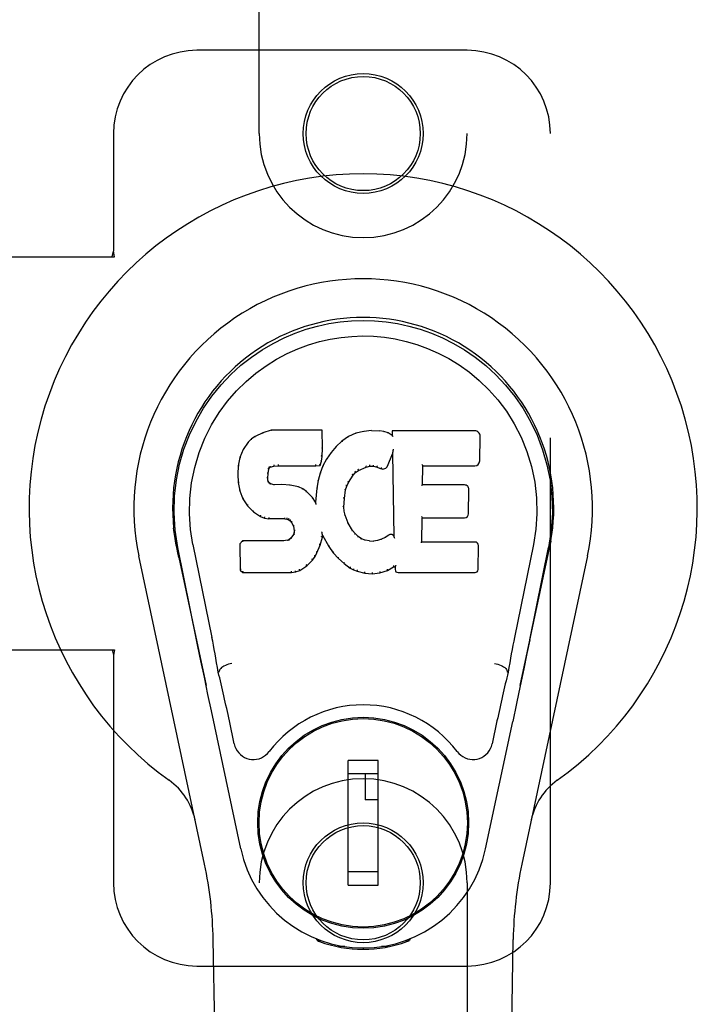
# Model space of a CAD drawing. Header units: inches. Extents: x 0 to 243, y 0 to 157.
# Tile 18 of 30: x 80.84 to 82.87, y 82.33 to 85.29. Entities that reach past the tile are written whole.
import ezdxf

# ---------------------------------------------------------------- set-up
doc = ezdxf.new("R2010")
doc.units = ezdxf.units.IN
doc.header["$LTSCALE"] = 13.357143
doc.header["$MEASUREMENT"] = 0
doc.linetypes.add('HIDDEN', pattern=[0.2, 0.1, -0.1])
doc.layers.add('RIGHTHAND_DOOR_ASSEMBLY', color=7, linetype='CONTINUOUS')

msp = doc.modelspace()

# ---------------------------------------------------------------- linework, layer by layer
at = {"layer": 'RIGHTHAND_DOOR_ASSEMBLY', "color": 8, "linetype": 'HIDDEN'}
for p, q in [((81.5562, 84.946), (81.5562, 86.8035)), ((82.1812, 86.8035), (82.1812, 84.946)), ((82.1812, 85.196), (81.3687, 85.196)), ((81.1187, 84.946), (81.1187, 84.5929)), ((82.4312, 82.696), (82.4312, 84.946)), ((80.8008, 84.576), (81.1217, 84.576)), ((81.1143, 84.576), (81.1187, 84.5929)), ((81.1217, 84.576), (81.1187, 84.5929)), ((80.8008, 83.396), (81.1217, 83.396)), ((81.1143, 83.396), (81.1187, 83.3792)), ((81.1217, 83.396), (81.1187, 83.3792)), ((81.1187, 83.3792), (81.1187, 82.696)), ((81.5562, 80.8385), (81.5562, 82.696)), ((82.1812, 82.696), (82.1812, 80.8385)), ((81.3687, 82.446), (82.1812, 82.446))]:
    msp.add_line(p, q, dxfattribs=at)
at = {"layer": 'RIGHTHAND_DOOR_ASSEMBLY', "color": 7, "linetype": 'Continuous'}
for p, q in [((81.5669, 84.0473), (81.5438, 84.0367)), ((81.5926, 84.0555), (81.5669, 84.0473)), ((81.5671, 84.0467), (81.5669, 84.0473)), ((81.7455, 84.0555), (81.5926, 84.0555)), ((81.5927, 84.0549), (81.5926, 84.0555)), ((81.745, 84.0549), (81.7455, 84.0555)), ((81.7467, 84.0007), (81.7455, 84.0555)), ((81.8467, 84.0463), (81.8242, 84.0363)), ((81.8703, 84.0517), (81.8467, 84.0463)), ((81.8469, 84.0457), (81.8467, 84.0463)), ((81.8938, 84.054), (81.8703, 84.0517)), ((81.8704, 84.051), (81.8703, 84.0517)), ((81.8938, 84.0534), (81.8938, 84.054)), ((81.8938, 84.054), (81.9178, 84.0536)), ((81.8939, 84.0528), (81.8938, 84.0534)), ((81.9178, 84.0529), (81.9178, 84.0536)), ((81.9307, 84.0516), (81.9178, 84.0536)), ((81.9305, 84.051), (81.9307, 84.0516)), ((81.9436, 84.0474), (81.9307, 84.0516)), ((81.9433, 84.0468), (81.9436, 84.0474)), ((81.9556, 84.0394), (81.9436, 84.0474)), ((81.9554, 84.0534), (81.9556, 84.0394)), ((82.2041, 84.0534), (81.9554, 84.0534)), ((81.956, 84.0528), (81.9554, 84.0534)), ((81.9556, 84.0394), (81.9563, 84.0383)), ((81.5227, 84.0194), (81.508, 83.9976)), ((81.5327, 84.0289), (81.5227, 84.0194)), ((81.5232, 84.019), (81.5227, 84.0194)), ((81.5438, 84.0367), (81.5327, 84.0289)), ((81.533, 84.0284), (81.5327, 84.0289)), ((81.5441, 84.0361), (81.5438, 84.0367)), ((81.8045, 84.022), (81.7874, 84.0057)), ((81.8242, 84.0363), (81.8045, 84.022)), ((81.8049, 84.0215), (81.8045, 84.022)), ((81.8245, 84.0358), (81.8242, 84.0363)), ((82.2189, 83.9626), (82.2202, 84.037)), ((81.508, 83.9976), (81.4983, 83.9729)), ((81.5085, 83.9973), (81.508, 83.9976)), ((81.7454, 83.9763), (81.7467, 84.0007)), ((81.7461, 84.0007), (81.7467, 84.0007)), ((81.7723, 83.9879), (81.7589, 83.9686)), ((81.7874, 84.0057), (81.7723, 83.9879)), ((81.7727, 83.9875), (81.7723, 83.9879)), ((81.7879, 84.0052), (81.7874, 84.0057)), ((81.9418, 83.9476), (81.9566, 83.9844)), ((81.9571, 83.9873), (81.9566, 83.9844)), ((81.9566, 83.9844), (81.9609, 83.7373)), ((81.9574, 83.9899), (81.9573, 83.9892)), ((81.9573, 83.9892), (81.9573, 83.9887)), ((81.9575, 83.9906), (81.9574, 83.9899)), ((81.9577, 83.9917), (81.9575, 83.9906)), ((81.9579, 83.9928), (81.9577, 83.9917)), ((81.9581, 83.994), (81.9579, 83.9928)), ((81.9584, 83.9954), (81.9581, 83.994)), ((81.9587, 83.9973), (81.9584, 83.9954)), ((81.9589, 83.9985), (81.9587, 83.9973)), ((81.4983, 83.9729), (81.4932, 83.9479)), ((81.4989, 83.9728), (81.4983, 83.9729)), ((81.6136, 83.9521), (81.6137, 83.9507)), ((81.7266, 83.9507), (81.7265, 83.9521)), ((81.7389, 83.9498), (81.7393, 83.9493)), ((81.7393, 83.9493), (81.7438, 83.962)), ((81.7432, 83.9621), (81.7438, 83.962)), ((81.7438, 83.962), (81.7454, 83.9763)), ((81.7448, 83.9763), (81.7454, 83.9763)), ((81.7589, 83.9686), (81.7478, 83.9479)), ((81.7595, 83.9683), (81.7589, 83.9686)), ((81.4932, 83.9479), (81.4918, 83.923)), ((81.4918, 83.923), (81.493, 83.8979)), ((81.4924, 83.9229), (81.4918, 83.923)), ((81.4938, 83.9478), (81.4932, 83.9479)), ((81.582, 83.9113), (81.5828, 83.9252)), ((81.5822, 83.9253), (81.5828, 83.9252)), ((81.5828, 83.9252), (81.5848, 83.9383)), ((81.5842, 83.9384), (81.5848, 83.9383)), ((81.5848, 83.9383), (81.5864, 83.9416)), ((81.586, 83.9419), (81.5864, 83.9416)), ((81.5864, 83.9416), (81.589, 83.9437)), ((81.5887, 83.9442), (81.589, 83.9437)), ((81.589, 83.9437), (81.6004, 83.9471)), ((81.6003, 83.9477), (81.6004, 83.9471)), ((81.6004, 83.9471), (81.6137, 83.9482)), ((81.6137, 83.9487), (81.6137, 83.9482)), ((81.6137, 83.9482), (81.7267, 83.9482)), ((81.7266, 83.9487), (81.7267, 83.9482)), ((81.7267, 83.9482), (81.7393, 83.9493)), ((81.7393, 83.9261), (81.7333, 83.9036)), ((81.7478, 83.9479), (81.7393, 83.9261)), ((81.7398, 83.9259), (81.7393, 83.9261)), ((81.7484, 83.9476), (81.7478, 83.9479)), ((81.8381, 83.9201), (81.8386, 83.9197)), ((81.8386, 83.9197), (81.8457, 83.9285)), ((81.8453, 83.9289), (81.8457, 83.9285)), ((81.8457, 83.9285), (81.8545, 83.9344)), ((81.8542, 83.9349), (81.8545, 83.9344)), ((81.8545, 83.9344), (81.8779, 83.9442)), ((81.8777, 83.9447), (81.8779, 83.9442)), ((81.8779, 83.9442), (81.8887, 83.9469)), ((81.8886, 83.9474), (81.8887, 83.9469)), ((81.8887, 83.9469), (81.8995, 83.9467)), ((81.8996, 83.9473), (81.8995, 83.9467)), ((81.8995, 83.9467), (81.9109, 83.9441)), ((81.9111, 83.9446), (81.9109, 83.9441)), ((81.9109, 83.9441), (81.9226, 83.9395)), ((81.9228, 83.9401), (81.9226, 83.9395)), ((82.0465, 83.8908), (82.0475, 83.9481)), ((82.0469, 83.9486), (82.0475, 83.9481)), ((82.0475, 83.9481), (82.2041, 83.9481)), ((81.4936, 83.898), (81.493, 83.8979)), ((81.493, 83.8979), (81.4977, 83.8731)), ((81.5814, 83.9112), (81.582, 83.9113)), ((81.5818, 83.9052), (81.5824, 83.9053)), ((81.5824, 83.9053), (81.582, 83.9113)), ((81.5838, 83.9007), (81.5824, 83.9053)), ((81.5833, 83.9004), (81.5838, 83.9007)), ((81.5865, 83.897), (81.5838, 83.9007)), ((81.5861, 83.8965), (81.5865, 83.897)), ((81.5902, 83.8943), (81.5865, 83.897)), ((81.5899, 83.8937), (81.5902, 83.8943)), ((81.6017, 83.891), (81.5902, 83.8943)), ((81.6016, 83.8904), (81.6017, 83.891)), ((81.6247, 83.8918), (81.6017, 83.891)), ((81.6247, 83.8911), (81.6247, 83.8918)), ((81.6497, 83.8905), (81.6247, 83.8918)), ((81.6247, 83.8906), (81.6247, 83.8911)), ((81.6497, 83.8898), (81.6497, 83.8905)), ((81.6748, 83.8849), (81.6497, 83.8905)), ((81.7333, 83.9036), (81.7294, 83.8808)), ((81.7339, 83.9035), (81.7333, 83.9036)), ((81.8192, 83.8869), (81.8247, 83.8976)), ((81.8242, 83.8979), (81.8247, 83.8976)), ((81.8247, 83.8976), (81.8386, 83.9197)), ((82.0459, 83.8902), (82.0465, 83.8908)), ((82.1732, 83.8908), (82.0465, 83.8908)), ((81.4982, 83.8732), (81.4977, 83.8731)), ((81.4977, 83.8731), (81.507, 83.8494)), ((81.6746, 83.8843), (81.6748, 83.8849)), ((81.6874, 83.8793), (81.6748, 83.8849)), ((81.687, 83.8787), (81.6874, 83.8793)), ((81.6984, 83.8714), (81.6874, 83.8793)), ((81.698, 83.8709), (81.6984, 83.8714)), ((81.7166, 83.8532), (81.6984, 83.8714)), ((81.7294, 83.8808), (81.7258, 83.8387)), ((81.73, 83.8807), (81.7294, 83.8808)), ((81.8121, 83.8502), (81.8156, 83.8758)), ((81.8151, 83.8759), (81.8156, 83.8758)), ((81.8156, 83.8758), (81.8192, 83.8869)), ((81.8186, 83.8871), (81.8192, 83.8869)), ((82.1852, 83.8042), (82.1865, 83.8773)), ((81.5075, 83.8496), (81.507, 83.8494)), ((81.507, 83.8494), (81.521, 83.828)), ((81.7161, 83.8528), (81.7166, 83.8532)), ((81.7258, 83.8387), (81.7166, 83.8532)), ((81.7262, 83.8368), (81.7258, 83.8387)), ((81.8109, 83.8242), (81.8121, 83.8502)), ((81.8115, 83.8503), (81.8121, 83.8502)), ((81.5214, 83.8283), (81.521, 83.828)), ((81.521, 83.828), (81.5387, 83.8097)), ((81.5391, 83.8101), (81.5387, 83.8097)), ((81.5387, 83.8097), (81.5601, 83.7958)), ((81.8104, 83.8242), (81.8109, 83.8242)), ((81.8119, 83.812), (81.8109, 83.8242)), ((81.8113, 83.8119), (81.8119, 83.812)), ((81.8146, 83.8002), (81.8119, 83.812)), ((81.5604, 83.7963), (81.5601, 83.7958)), ((81.5601, 83.7958), (81.5727, 83.7912)), ((81.5729, 83.7917), (81.5727, 83.7912)), ((81.5727, 83.7912), (81.5857, 83.789)), ((81.5857, 83.7896), (81.5857, 83.789)), ((81.6335, 83.7885), (81.5857, 83.789)), ((81.6335, 83.7891), (81.6335, 83.7885)), ((81.6335, 83.7885), (81.6398, 83.7879)), ((81.64, 83.7885), (81.6398, 83.7879)), ((81.6398, 83.7879), (81.6449, 83.7862)), ((81.6452, 83.7867), (81.6449, 83.7862)), ((81.6449, 83.7862), (81.6494, 83.7829)), ((81.6498, 83.7833), (81.6494, 83.7829)), ((81.6494, 83.7829), (81.6533, 83.7783)), ((81.6538, 83.7786), (81.6533, 83.7783)), ((81.6533, 83.7783), (81.6592, 83.7666)), ((81.814, 83.8), (81.8146, 83.8002)), ((81.824, 83.7762), (81.8146, 83.8002)), ((81.8234, 83.7759), (81.824, 83.7762)), ((81.8364, 83.7538), (81.824, 83.7762)), ((82.0448, 83.7193), (82.046, 83.7923)), ((82.0455, 83.7929), (82.046, 83.7923)), ((82.046, 83.7923), (82.1732, 83.7923)), ((81.6597, 83.7667), (81.6592, 83.7666)), ((81.6592, 83.7666), (81.6616, 83.7533)), ((81.6611, 83.7474), (81.6592, 83.7422)), ((81.6616, 83.7533), (81.6611, 83.7474)), ((81.6617, 83.7473), (81.6611, 83.7474)), ((81.6621, 83.7533), (81.6616, 83.7533)), ((81.7449, 83.7484), (81.7446, 83.7494)), ((81.745, 83.7477), (81.7449, 83.7484)), ((81.7452, 83.747), (81.745, 83.7477)), ((81.7453, 83.7464), (81.7452, 83.747)), ((81.7454, 83.7457), (81.7453, 83.7464)), ((81.7455, 83.7452), (81.7454, 83.7457)), ((81.7457, 83.7444), (81.7455, 83.7452)), ((81.8359, 83.7535), (81.8364, 83.7538)), ((81.8443, 83.7445), (81.8364, 83.7538)), ((81.8439, 83.7441), (81.8443, 83.7445)), ((81.8537, 83.7361), (81.8443, 83.7445)), ((81.3047, 83.7231), (81.3061, 83.716)), ((81.5059, 83.7224), (81.498, 83.7143)), ((81.498, 83.7143), (81.4993, 83.635)), ((81.4986, 83.714), (81.498, 83.7143)), ((81.5677, 83.723), (81.5059, 83.7224)), ((81.5062, 83.7218), (81.5059, 83.7224)), ((81.6283, 83.7233), (81.5677, 83.723)), ((81.5677, 83.7223), (81.5677, 83.723)), ((81.5677, 83.7223), (81.5677, 83.7218)), ((81.642, 83.7244), (81.6283, 83.7233)), ((81.6283, 83.7226), (81.6283, 83.7233)), ((81.6283, 83.7226), (81.6284, 83.7221)), ((81.6465, 83.7268), (81.642, 83.7244)), ((81.6422, 83.7237), (81.642, 83.7244)), ((81.651, 83.7312), (81.6465, 83.7268)), ((81.6468, 83.7263), (81.6465, 83.7268)), ((81.6592, 83.7422), (81.651, 83.7312)), ((81.6514, 83.7308), (81.651, 83.7312)), ((81.6598, 83.7419), (81.6592, 83.7422)), ((81.7391, 83.7097), (81.746, 83.7336)), ((81.7454, 83.7337), (81.746, 83.7336)), ((81.746, 83.7336), (81.7465, 83.7396)), ((81.7465, 83.7396), (81.7461, 83.7415)), ((81.7465, 83.7396), (81.7656, 83.7056)), ((81.8533, 83.7356), (81.8537, 83.7361)), ((81.8638, 83.7292), (81.8537, 83.7361)), ((81.8635, 83.7287), (81.8638, 83.7292)), ((81.875, 83.7248), (81.8638, 83.7292)), ((81.8748, 83.7241), (81.875, 83.7248)), ((81.8872, 83.7226), (81.875, 83.7248)), ((81.8871, 83.7219), (81.8872, 83.7226)), ((81.8872, 83.7226), (81.8996, 83.7221)), ((81.9116, 83.7239), (81.8996, 83.7221)), ((81.8996, 83.7215), (81.8996, 83.7221)), ((81.8997, 83.7209), (81.8996, 83.7215)), ((81.9236, 83.7278), (81.9116, 83.7239)), ((81.9118, 83.7233), (81.9116, 83.7239)), ((81.9349, 83.733), (81.9236, 83.7278)), ((81.9238, 83.7272), (81.9236, 83.7278)), ((81.9453, 83.7402), (81.9349, 83.733)), ((81.9352, 83.7324), (81.9349, 83.733)), ((81.9457, 83.7397), (81.9453, 83.7402)), ((81.9609, 83.7373), (81.9609, 83.7372)), ((81.9615, 83.7351), (81.9609, 83.7372)), ((81.9636, 83.7297), (81.9629, 83.7318)), ((82.0442, 83.7187), (82.0448, 83.7193)), ((82.2048, 83.7193), (82.0448, 83.7193)), ((82.4303, 83.7098), (82.4318, 83.7182)), ((82.4327, 83.7232), (82.4313, 83.716)), ((82.4318, 83.7182), (82.4328, 83.7232)), ((81.3078, 83.7064), (81.3072, 83.7094)), ((81.3084, 83.7033), (81.3078, 83.7064)), ((81.3118, 83.6868), (81.3084, 83.7033)), ((81.3682, 83.4255), (81.3117, 83.7025)), ((81.3148, 83.6725), (81.3118, 83.6868)), ((81.3572, 83.7117), (81.4142, 83.4327)), ((81.7241, 83.6757), (81.7299, 83.6869)), ((81.7293, 83.6871), (81.7299, 83.6869)), ((81.7299, 83.6869), (81.7391, 83.7097)), ((81.7385, 83.7098), (81.7391, 83.7097)), ((81.7661, 83.7059), (81.7656, 83.7056)), ((81.7656, 83.7056), (81.7788, 83.6868)), ((81.7793, 83.6872), (81.7788, 83.6868)), ((81.7788, 83.6868), (81.7941, 83.6699)), ((82.2139, 83.6366), (82.2151, 83.7087)), ((82.3802, 83.7117), (82.3232, 83.4327)), ((82.3692, 83.4255), (82.4257, 83.7025)), ((82.4277, 83.6967), (82.4292, 83.7045)), ((82.4292, 83.7045), (82.4298, 83.7072)), ((82.4298, 83.7072), (82.4303, 83.7098)), ((81.3922, 82.7515), (81.1949, 83.6774)), ((81.3149, 83.6724), (81.3967, 83.2882)), ((81.6989, 83.6478), (81.7167, 83.6651)), ((81.7163, 83.6655), (81.7167, 83.6651)), ((81.7167, 83.6651), (81.7241, 83.6757)), ((81.7236, 83.676), (81.7241, 83.6757)), ((81.7945, 83.6703), (81.7941, 83.6699)), ((81.7941, 83.6699), (81.8112, 83.6548)), ((81.8115, 83.6552), (81.8112, 83.6548)), ((81.8112, 83.6548), (81.8295, 83.6408)), ((82.3407, 83.2882), (82.4226, 83.6724)), ((82.5426, 83.6774), (82.3452, 82.7515)), ((81.4999, 83.6353), (81.4993, 83.635)), ((81.4993, 83.635), (81.5069, 83.6276)), ((81.5072, 83.6282), (81.5069, 83.6276)), ((81.5069, 83.6276), (81.6531, 83.6276)), ((81.6531, 83.6301), (81.6529, 83.6315)), ((81.6531, 83.6276), (81.6658, 83.6293)), ((81.6531, 83.6282), (81.6531, 83.6276)), ((81.6657, 83.6298), (81.6658, 83.6293)), ((81.6658, 83.6293), (81.678, 83.6336)), ((81.6778, 83.6341), (81.678, 83.6336)), ((81.678, 83.6336), (81.6989, 83.6478)), ((81.6985, 83.6482), (81.6989, 83.6478)), ((81.8298, 83.6413), (81.8295, 83.6408)), ((81.8295, 83.6408), (81.84, 83.6354)), ((81.8402, 83.636), (81.84, 83.6354)), ((81.84, 83.6354), (81.851, 83.6317)), ((81.8511, 83.6322), (81.851, 83.6317)), ((81.851, 83.6317), (81.8733, 83.626)), ((81.8734, 83.6266), (81.8733, 83.626)), ((81.8733, 83.626), (81.8961, 83.6235)), ((81.8961, 83.6274), (81.8961, 83.624)), ((81.8961, 83.6235), (81.9192, 83.6267)), ((81.9191, 83.6272), (81.9192, 83.6267)), ((81.9192, 83.6267), (81.9414, 83.6336)), ((81.9412, 83.6341), (81.9414, 83.6336)), ((81.9414, 83.6336), (81.96, 83.6447)), ((81.9599, 83.6453), (81.96, 83.6447)), ((81.96, 83.6447), (81.9644, 83.6447)), ((81.965, 83.6453), (81.9644, 83.6447)), ((81.9644, 83.6447), (81.9645, 83.6366)), ((81.9737, 83.6276), (82.2048, 83.6276)), ((81.8961, 83.624), (81.8961, 83.6235)), ((82.3692, 83.4255), (82.3609, 83.3849)), ((81.3915, 83.3134), (81.3813, 83.3623)), ((82.3609, 83.3849), (82.3512, 83.3384)), ((81.4353, 83.3289), (81.4333, 83.3285)), ((82.3021, 83.3289), (82.3042, 83.3285)), ((82.3512, 83.3384), (82.3406, 83.2876)), ((81.4024, 83.2611), (81.3915, 83.3134)), ((82.3406, 83.2876), (82.3293, 83.2343)), ((81.4127, 83.2125), (81.4024, 83.2611)), ((81.501, 82.7978), (81.4127, 83.2125)), ((82.3293, 83.2343), (82.3179, 83.1805)), ((81.4814, 83.113), (81.4667, 83.1821)), ((82.2707, 83.1821), (82.256, 83.113)), ((81.7211, 83.1562), (81.7211, 83.1519)), ((82.0164, 83.1562), (82.0164, 83.1519)), ((82.2364, 82.7978), (82.3179, 83.1805)), ((81.8234, 82.6891), (81.8234, 83.0632)), ((81.914, 83.0632), (81.8234, 83.0632)), ((81.914, 82.6891), (81.914, 83.0632)), ((81.5886, 83.0238), (81.593, 83.0238)), ((81.8234, 83.0238), (81.914, 83.0238)), ((81.8746, 83.0238), (81.8746, 82.945)), ((82.1445, 83.0238), (82.1488, 83.0238)), ((81.914, 82.945), (81.8746, 82.945)), ((81.5886, 82.7285), (81.593, 82.7285)), ((81.914, 82.7285), (81.8234, 82.7285)), ((82.1445, 82.7285), (82.1488, 82.7285)), ((81.8234, 82.6891), (81.914, 82.6891)), ((81.7211, 82.596), (81.7211, 82.6004)), ((82.0164, 82.596), (82.0164, 82.6004)), ((81.4902, 78.3866), (81.418, 82.5259)), ((81.73, 82.5225), (81.7272, 82.5282)), ((81.7335, 82.5257), (81.7335, 82.5211)), ((81.7371, 82.5226), (81.7374, 82.5196)), ((81.814, 82.5045), (81.7931, 82.5041)), ((81.9444, 82.5041), (81.9234, 82.5045)), ((82, 82.5196), (82.0003, 82.5225)), ((82.0039, 82.5257), (82.004, 82.5211)), ((82.0102, 82.5282), (82.0075, 82.5225)), ((82.2472, 78.3866), (82.3195, 82.5259)), ((81.8687, 82.5002), (81.8687, 82.4962))]:
    msp.add_line(p, q, dxfattribs=at)
for points in [[(81.3117, 83.7024), (81.3035, 83.755), (81.3003, 83.8068), (81.3017, 83.857), (81.3074, 83.9058), (81.317, 83.953), (81.3302, 83.9984), (81.3468, 84.0416), (81.3665, 84.0826), (81.3891, 84.1213), (81.4142, 84.1577), (81.4416, 84.1913), (81.4709, 84.2222), (81.5014, 84.2501), (81.533, 84.2749), (81.5652, 84.2968), (81.5979, 84.316), (81.6308, 84.3324), (81.6639, 84.3465), (81.6976, 84.3583), (81.7315, 84.3678), (81.7654, 84.3752), (81.7995, 84.3804), (81.834, 84.3836), (81.8687, 84.3846)], [(81.8687, 84.3846), (81.903, 84.3836), (81.9373, 84.3805), (81.9717, 84.3752), (82.0059, 84.3678), (82.0398, 84.3583), (82.0735, 84.3465), (82.107, 84.3323), (82.1402, 84.3156), (82.1728, 84.2965), (82.205, 84.2745), (82.2368, 84.2494), (82.2676, 84.2212), (82.2967, 84.1904), (82.3239, 84.1567), (82.349, 84.1203), (82.3716, 84.0813), (82.3913, 84.04), (82.4078, 83.9966), (82.4208, 83.9516), (82.4303, 83.9048), (82.4358, 83.8561), (82.4371, 83.8059), (82.4338, 83.7545), (82.4257, 83.7024)], [(81.3572, 83.7117), (81.35, 83.7574), (81.3469, 83.8035), (81.3478, 83.8502), (81.353, 83.8969), (81.3625, 83.9432), (81.3759, 83.9882), (81.393, 84.0309), (81.4132, 84.0711), (81.4362, 84.1084), (81.4614, 84.1426), (81.4884, 84.1736), (81.5168, 84.2016), (81.5463, 84.2267), (81.5769, 84.2489), (81.6082, 84.2684), (81.64, 84.2854), (81.6722, 84.2997), (81.7045, 84.3116), (81.7371, 84.3213), (81.7698, 84.3287), (81.8024, 84.3339), (81.835, 84.337), (81.8676, 84.3381), (81.9001, 84.3372), (81.9326, 84.3342), (81.9651, 84.3291), (81.9976, 84.322), (82.03, 84.3126), (82.0623, 84.3009), (82.0943, 84.2868), (82.1259, 84.2704), (82.1571, 84.2513), (82.1877, 84.2293), (82.2174, 84.2045), (82.2461, 84.1768), (82.2734, 84.1459), (82.2989, 84.1118), (82.3223, 84.0745), (82.3431, 84.0338), (82.3607, 83.9907), (82.3744, 83.9457), (82.3841, 83.8994)], [(81.5671, 84.0467), (81.5672, 84.0467), (81.5673, 84.0467), (81.5674, 84.0466), (81.5676, 84.0465), (81.5677, 84.0464), (81.5678, 84.0462)], [(81.5927, 84.0549), (81.5928, 84.0548), (81.5928, 84.0548), (81.5929, 84.0547), (81.5929, 84.0546), (81.593, 84.0544), (81.593, 84.0543)], [(81.7444, 84.0549), (81.7442, 84.0548), (81.744, 84.0548), (81.7438, 84.0547), (81.7435, 84.0546), (81.7433, 84.0545), (81.743, 84.0543)], [(81.8475, 84.0452), (81.8473, 84.0454), (81.8472, 84.0455), (81.8471, 84.0456), (81.847, 84.0456), (81.8469, 84.0457), (81.8468, 84.0457)], [(81.8707, 84.0505), (81.8706, 84.0507), (81.8706, 84.0508), (81.8705, 84.0509), (81.8705, 84.051), (81.8704, 84.051), (81.8704, 84.051)], [(81.9176, 84.0524), (81.9176, 84.0525), (81.9177, 84.0527), (81.9177, 84.0528), (81.9177, 84.0529), (81.9178, 84.0529), (81.9178, 84.0529)], [(81.9301, 84.0504), (81.9302, 84.0506), (81.9302, 84.0507), (81.9303, 84.0508), (81.9304, 84.0509), (81.9305, 84.051), (81.9305, 84.051)], [(81.9424, 84.0464), (81.9426, 84.0465), (81.9427, 84.0466), (81.9429, 84.0467), (81.943, 84.0468), (81.9431, 84.0468), (81.9432, 84.0468)], [(81.958, 84.0522), (81.9577, 84.0524), (81.9575, 84.0525), (81.9572, 84.0526), (81.957, 84.0527), (81.9568, 84.0528), (81.9566, 84.0528)], [(81.5233, 84.0191), (81.5234, 84.0192), (81.5236, 84.0192), (81.5239, 84.0193), (81.5241, 84.0193), (81.5244, 84.0192), (81.5247, 84.0191)], [(81.5331, 84.0285), (81.5332, 84.0285), (81.5334, 84.0286), (81.5335, 84.0286), (81.5337, 84.0285), (81.534, 84.0285), (81.5343, 84.0283)], [(81.5441, 84.0361), (81.5442, 84.0361), (81.5443, 84.0361), (81.5445, 84.0361), (81.5446, 84.0361), (81.5448, 84.0359), (81.545, 84.0358)], [(81.8062, 84.0214), (81.8059, 84.0215), (81.8056, 84.0216), (81.8054, 84.0217), (81.8052, 84.0217), (81.8051, 84.0216), (81.8049, 84.0215)], [(81.8255, 84.0354), (81.8252, 84.0356), (81.825, 84.0357), (81.8249, 84.0358), (81.8248, 84.0358), (81.8246, 84.0358), (81.8245, 84.0358)], [(81.9583, 84.0359), (81.958, 84.0364), (81.9577, 84.0368), (81.9574, 84.0372), (81.9571, 84.0375), (81.9569, 84.0378), (81.9567, 84.0379)], [(81.5086, 83.9974), (81.5088, 83.9976), (81.509, 83.9977), (81.5093, 83.9978), (81.5096, 83.9978), (81.5099, 83.9978), (81.5103, 83.9977)], [(81.7461, 84.0007), (81.7461, 84.0011), (81.7459, 84.0014), (81.7455, 84.0017), (81.7451, 84.0019), (81.7447, 84.002), (81.7442, 84.0021)], [(81.7743, 83.9877), (81.774, 83.9878), (81.7737, 83.9878), (81.7734, 83.9878), (81.7732, 83.9878), (81.7729, 83.9877), (81.7727, 83.9875)], [(81.7893, 84.0052), (81.789, 84.0053), (81.7887, 84.0054), (81.7885, 84.0054), (81.7883, 84.0054), (81.788, 84.0053), (81.7879, 84.0052)], [(81.9572, 83.9882), (81.9572, 83.9879), (81.9571, 83.9877), (81.9571, 83.9876)], [(81.9573, 83.9887), (81.9572, 83.9885), (81.9572, 83.9883), (81.9572, 83.9882)], [(81.4989, 83.9728), (81.4991, 83.9731), (81.4993, 83.9733), (81.4996, 83.9734), (81.5, 83.9735), (81.5003, 83.9736), (81.5008, 83.9736)], [(81.5999, 83.951), (81.6, 83.9506), (81.6001, 83.9501), (81.6002, 83.9496), (81.6003, 83.9491), (81.6004, 83.9486), (81.6004, 83.9481), (81.6003, 83.9478), (81.6002, 83.9477)], [(81.6137, 83.9507), (81.6137, 83.9502), (81.6137, 83.9497), (81.6137, 83.9493), (81.6137, 83.949), (81.6137, 83.9488), (81.6137, 83.9487)], [(81.7266, 83.9487), (81.7266, 83.9488), (81.7267, 83.949), (81.7267, 83.9493), (81.7267, 83.9497), (81.7266, 83.9502), (81.7266, 83.9507)], [(81.739, 83.9501), (81.739, 83.9504), (81.739, 83.9507), (81.7389, 83.9511), (81.7387, 83.9515), (81.7384, 83.9519), (81.7381, 83.9523), (81.7378, 83.9527), (81.7374, 83.953)], [(81.7432, 83.9622), (81.7432, 83.9626), (81.743, 83.963), (81.7427, 83.9633), (81.7423, 83.9636), (81.7418, 83.9638), (81.7413, 83.9639)], [(81.7448, 83.9763), (81.7447, 83.9767), (81.7445, 83.977), (81.7442, 83.9774), (81.7438, 83.9776), (81.7433, 83.9778), (81.7428, 83.9778)], [(81.7611, 83.9686), (81.7608, 83.9687), (81.7605, 83.9687), (81.7602, 83.9687), (81.7599, 83.9686), (81.7596, 83.9685), (81.7594, 83.9682)], [(81.8886, 83.9474), (81.8886, 83.9475), (81.8887, 83.9478), (81.8887, 83.9481), (81.8887, 83.9486), (81.8886, 83.9491), (81.8885, 83.9497), (81.8885, 83.9503), (81.8884, 83.9508)], [(81.8996, 83.9473), (81.8995, 83.9474), (81.8995, 83.9476), (81.8995, 83.948), (81.8995, 83.9484), (81.8996, 83.949), (81.8996, 83.9495), (81.8997, 83.9501), (81.8998, 83.9506)], [(82.045, 83.952), (82.0452, 83.9518), (82.0455, 83.9516), (82.0457, 83.9514), (82.046, 83.9511), (82.0462, 83.9509), (82.0464, 83.9506)], [(82.0464, 83.9506), (82.0465, 83.9504), (82.0467, 83.9501), (82.0468, 83.9499), (82.0469, 83.9496), (82.0469, 83.9494), (82.0469, 83.9492)], [(81.4924, 83.923), (81.4925, 83.9233), (81.4927, 83.9237), (81.493, 83.9239), (81.4934, 83.9241), (81.4939, 83.9243), (81.4944, 83.9243)], [(81.4939, 83.9479), (81.494, 83.9482), (81.4942, 83.9484), (81.4945, 83.9487), (81.4949, 83.9488), (81.4953, 83.9489), (81.4958, 83.9489)], [(81.5803, 83.9268), (81.5808, 83.9268), (81.5813, 83.9266), (81.5817, 83.9263), (81.582, 83.926), (81.5822, 83.9256), (81.5822, 83.9252)], [(81.5823, 83.9404), (81.5829, 83.9403), (81.5833, 83.94), (81.5837, 83.9397), (81.584, 83.9394), (81.5842, 83.939), (81.5843, 83.9386)], [(81.5844, 83.9445), (81.5849, 83.9442), (81.5854, 83.9439), (81.5858, 83.9434), (81.586, 83.943), (81.5861, 83.9425), (81.586, 83.9421)], [(81.5878, 83.9474), (81.5881, 83.947), (81.5884, 83.9466), (81.5886, 83.9461), (81.5888, 83.9457), (81.5889, 83.9452), (81.589, 83.9448), (81.5889, 83.9445), (81.5888, 83.9442)], [(81.7417, 83.9266), (81.7413, 83.9266), (81.7409, 83.9266), (81.7406, 83.9265), (81.7402, 83.9264), (81.74, 83.9261), (81.7398, 83.9258)], [(81.7502, 83.9482), (81.7498, 83.9482), (81.7494, 83.9482), (81.7491, 83.9482), (81.7488, 83.9481), (81.7486, 83.9479), (81.7484, 83.9476)], [(81.8382, 83.9201), (81.8383, 83.9204), (81.8383, 83.9207), (81.8382, 83.9211), (81.838, 83.9215), (81.8377, 83.9218), (81.8373, 83.9221), (81.8369, 83.9224), (81.8365, 83.9226)], [(81.8454, 83.9289), (81.8455, 83.9292), (81.8455, 83.9295), (81.8455, 83.9299), (81.8453, 83.9303), (81.8451, 83.9307), (81.8448, 83.9311), (81.8444, 83.9314), (81.844, 83.9317)], [(81.8543, 83.9349), (81.8544, 83.9351), (81.8545, 83.9354), (81.8544, 83.9358), (81.8543, 83.9363), (81.8542, 83.9368), (81.8539, 83.9372), (81.8536, 83.9377), (81.8533, 83.9381)], [(81.8777, 83.9447), (81.8778, 83.9448), (81.8779, 83.9451), (81.8779, 83.9454), (81.8779, 83.9459), (81.8777, 83.9464), (81.8776, 83.9469), (81.8773, 83.9475), (81.8771, 83.9479)], [(81.9111, 83.9446), (81.911, 83.9447), (81.9109, 83.945), (81.9109, 83.9453), (81.911, 83.9458), (81.9111, 83.9463), (81.9112, 83.9469), (81.9115, 83.9474), (81.9117, 83.9479)], [(81.9235, 83.9433), (81.9233, 83.9429), (81.923, 83.9424), (81.9228, 83.9419), (81.9227, 83.9414), (81.9226, 83.9409), (81.9226, 83.9405), (81.9227, 83.9402), (81.9228, 83.9401)], [(81.4936, 83.8981), (81.4937, 83.8984), (81.4939, 83.8988), (81.4942, 83.8991), (81.4946, 83.8993), (81.4951, 83.8995), (81.4956, 83.8996)], [(81.5794, 83.9126), (81.5799, 83.9126), (81.5803, 83.9124), (81.5807, 83.9122), (81.5811, 83.912), (81.5813, 83.9116), (81.5814, 83.9112)], [(81.5799, 83.9062), (81.5803, 83.9062), (81.5807, 83.9061), (81.5811, 83.906), (81.5814, 83.9058), (81.5816, 83.9056), (81.5818, 83.9053)], [(81.5815, 83.9009), (81.5818, 83.9009), (81.5822, 83.9009), (81.5825, 83.9009), (81.5827, 83.9008), (81.583, 83.9007), (81.5832, 83.9005)], [(81.5847, 83.8965), (81.5849, 83.8966), (81.5852, 83.8967), (81.5854, 83.8967), (81.5856, 83.8967), (81.5858, 83.8967), (81.586, 83.8966)], [(81.589, 83.8933), (81.5892, 83.8934), (81.5893, 83.8935), (81.5895, 83.8936), (81.5896, 83.8937), (81.5897, 83.8937), (81.5899, 83.8937)], [(81.6014, 83.8898), (81.6014, 83.8899), (81.6014, 83.8901), (81.6015, 83.8902), (81.6015, 83.8903), (81.6016, 83.8903), (81.6016, 83.8904)], [(81.7358, 83.9044), (81.7354, 83.9044), (81.7349, 83.9043), (81.7346, 83.9042), (81.7343, 83.904), (81.734, 83.9037), (81.7339, 83.9034)], [(81.8242, 83.8979), (81.8243, 83.8983), (81.8242, 83.8988), (81.8239, 83.8993), (81.8235, 83.8997), (81.823, 83.9), (81.8224, 83.9003)], [(82.3841, 83.8994), (82.3894, 83.852), (82.3906, 83.8044), (82.3875, 83.7577), (82.3802, 83.7117)], [(81.4982, 83.8733), (81.4982, 83.8737), (81.4984, 83.8741), (81.4987, 83.8744), (81.4991, 83.8747), (81.4996, 83.875), (81.5001, 83.8751)], [(81.6494, 83.8893), (81.6494, 83.8894), (81.6495, 83.8896), (81.6495, 83.8897), (81.6496, 83.8898), (81.6496, 83.8898), (81.6497, 83.8898)], [(81.674, 83.8838), (81.6742, 83.884), (81.6743, 83.8842), (81.6744, 83.8842), (81.6745, 83.8843), (81.6745, 83.8843), (81.6746, 83.8843)], [(81.6861, 83.8784), (81.6863, 83.8786), (81.6865, 83.8787), (81.6867, 83.8787), (81.6868, 83.8787), (81.6869, 83.8787), (81.687, 83.8787)], [(81.6967, 83.8708), (81.697, 83.8709), (81.6972, 83.871), (81.6974, 83.871), (81.6976, 83.871), (81.6978, 83.871), (81.698, 83.8709)], [(81.7319, 83.8819), (81.7315, 83.8818), (81.731, 83.8818), (81.7307, 83.8816), (81.7303, 83.8814), (81.7301, 83.8811), (81.73, 83.8807)], [(81.8151, 83.876), (81.815, 83.8764), (81.8149, 83.8768), (81.8146, 83.8771), (81.8141, 83.8774), (81.8137, 83.8776), (81.8131, 83.8777)], [(81.8187, 83.8872), (81.8187, 83.8876), (81.8185, 83.888), (81.8183, 83.8885), (81.8178, 83.8888), (81.8173, 83.8891), (81.8168, 83.8893)], [(82.0439, 83.8896), (82.0441, 83.8898), (82.0444, 83.8899), (82.0446, 83.89), (82.0449, 83.8901), (82.0451, 83.8902), (82.0453, 83.8902)], [(81.5075, 83.8497), (81.5074, 83.8501), (81.5075, 83.8505), (81.5078, 83.851), (81.5082, 83.8513), (81.5087, 83.8517), (81.5093, 83.8519)], [(81.7146, 83.8529), (81.7149, 83.853), (81.7151, 83.8531), (81.7154, 83.8531), (81.7157, 83.853), (81.7159, 83.8529), (81.716, 83.8528)], [(81.7277, 83.8322), (81.7272, 83.8341), (81.7269, 83.8349), (81.7267, 83.8357), (81.7265, 83.8362), (81.7263, 83.8366)], [(81.8115, 83.8503), (81.8114, 83.8507), (81.8113, 83.851), (81.8109, 83.8513), (81.8105, 83.8516), (81.8101, 83.8517), (81.8095, 83.8518)], [(81.5214, 83.8284), (81.5213, 83.8287), (81.5213, 83.829), (81.5214, 83.8294), (81.5215, 83.8297), (81.5218, 83.8301), (81.5221, 83.8304), (81.5225, 83.8307), (81.523, 83.831)], [(81.539, 83.8102), (81.5389, 83.8104), (81.5389, 83.8107), (81.5389, 83.8111), (81.5391, 83.8115), (81.5393, 83.812), (81.5396, 83.8124), (81.54, 83.8127), (81.5404, 83.813)], [(81.8103, 83.8242), (81.8102, 83.8246), (81.81, 83.8249), (81.8097, 83.8251), (81.8093, 83.8253), (81.8089, 83.8254), (81.8084, 83.8255)], [(81.8113, 83.812), (81.8112, 83.8123), (81.811, 83.8125), (81.8107, 83.8128), (81.8103, 83.8129), (81.8098, 83.813), (81.8094, 83.813)], [(81.5603, 83.7963), (81.5602, 83.7965), (81.5601, 83.7968), (81.5601, 83.7972), (81.5602, 83.7977), (81.5604, 83.7981), (81.5606, 83.7986), (81.5609, 83.7991), (81.5613, 83.7995)], [(81.5729, 83.7917), (81.5728, 83.7918), (81.5727, 83.7921), (81.5727, 83.7925), (81.5727, 83.7929), (81.5728, 83.7934), (81.573, 83.794), (81.5732, 83.7945), (81.5734, 83.795)], [(81.5857, 83.7896), (81.5857, 83.7896), (81.5857, 83.7899), (81.5857, 83.7902), (81.5857, 83.7907), (81.5857, 83.7912), (81.5858, 83.7918), (81.5858, 83.7924), (81.5859, 83.7929)], [(81.6335, 83.7891), (81.6335, 83.7892), (81.6334, 83.7894), (81.6334, 83.7897), (81.6335, 83.7902), (81.6335, 83.7908), (81.6335, 83.7913), (81.6335, 83.7919), (81.6336, 83.7924)], [(81.64, 83.7885), (81.6399, 83.7886), (81.6398, 83.7888), (81.6398, 83.7892), (81.6399, 83.7897), (81.6399, 83.7902), (81.6401, 83.7908), (81.6402, 83.7913), (81.6404, 83.7918)], [(81.6451, 83.7868), (81.645, 83.787), (81.645, 83.7873), (81.645, 83.7877), (81.6451, 83.7881), (81.6453, 83.7886), (81.6455, 83.789), (81.6458, 83.7895), (81.6461, 83.7899)], [(81.6498, 83.7833), (81.6496, 83.7836), (81.6496, 83.784), (81.6496, 83.7843), (81.6498, 83.7847), (81.65, 83.7851), (81.6504, 83.7855), (81.6507, 83.7859), (81.6511, 83.7861)], [(81.6538, 83.7787), (81.6537, 83.7791), (81.6538, 83.7796), (81.654, 83.78), (81.6544, 83.7804), (81.6549, 83.7808), (81.6555, 83.7811)], [(81.814, 83.8001), (81.8138, 83.8003), (81.8136, 83.8005), (81.8133, 83.8007), (81.8129, 83.8008), (81.8125, 83.8008), (81.8121, 83.8008)], [(81.8234, 83.776), (81.8232, 83.7762), (81.823, 83.7763), (81.8227, 83.7764), (81.8224, 83.7765), (81.822, 83.7765), (81.8217, 83.7764)], [(82.0435, 83.7962), (82.0438, 83.796), (82.044, 83.7958), (82.0443, 83.7956), (82.0445, 83.7953), (82.0447, 83.7951), (82.0449, 83.7948)], [(82.0449, 83.7948), (82.0451, 83.7946), (82.0452, 83.7943), (82.0453, 83.7941), (82.0454, 83.7939), (82.0454, 83.7937), (82.0455, 83.7935)], [(81.3047, 83.7232), (81.3035, 83.7295), (81.3025, 83.7358), (81.3016, 83.7421), (81.3007, 83.7483), (81.2999, 83.7545), (81.2992, 83.7606)], [(81.6597, 83.7669), (81.6598, 83.7673), (81.6599, 83.7676), (81.6602, 83.768), (81.6606, 83.7683), (81.6611, 83.7686), (81.6616, 83.7687)], [(81.6617, 83.7474), (81.6619, 83.7477), (81.6621, 83.7479), (81.6624, 83.7481), (81.6628, 83.7482), (81.6632, 83.7483), (81.6636, 83.7482)], [(81.6622, 83.7534), (81.6623, 83.7538), (81.6625, 83.7541), (81.6628, 83.7543), (81.6632, 83.7545), (81.6636, 83.7547), (81.6641, 83.7547)], [(81.7459, 83.7433), (81.7458, 83.7436), (81.7458, 83.7438), (81.7457, 83.7444)], [(81.7461, 83.7417), (81.7461, 83.7418), (81.746, 83.742), (81.746, 83.7422), (81.746, 83.7423), (81.746, 83.7426), (81.7459, 83.7428), (81.7459, 83.743), (81.7459, 83.7433)], [(81.8343, 83.7537), (81.8346, 83.7538), (81.8349, 83.7538), (81.8352, 83.7538), (81.8354, 83.7538), (81.8357, 83.7537), (81.8358, 83.7535)], [(81.8425, 83.744), (81.8427, 83.7442), (81.843, 83.7442), (81.8432, 83.7443), (81.8435, 83.7442), (81.8437, 83.7442), (81.8439, 83.744)], [(82.4327, 83.7232), (82.4339, 83.7296), (82.4349, 83.7359), (82.4359, 83.7422), (82.4367, 83.7484), (82.4375, 83.7546), (82.4382, 83.7606)], [(81.3072, 83.7094), (81.3049, 83.7218), (81.3047, 83.7232)], [(81.4988, 83.7143), (81.499, 83.7144), (81.4993, 83.7146), (81.4996, 83.7146), (81.4999, 83.7147), (81.5002, 83.7147), (81.5005, 83.7146)], [(81.5063, 83.7218), (81.5064, 83.7217), (81.5065, 83.7217), (81.5066, 83.7216), (81.5067, 83.7215), (81.5069, 83.7213), (81.507, 83.7212)], [(81.6421, 83.7237), (81.6422, 83.7237), (81.6423, 83.7237), (81.6424, 83.7236), (81.6425, 83.7235), (81.6426, 83.7233), (81.6427, 83.7232)], [(81.6469, 83.7263), (81.647, 83.7263), (81.6472, 83.7264), (81.6474, 83.7263), (81.6476, 83.7263), (81.6478, 83.7262), (81.648, 83.726)], [(81.6514, 83.7307), (81.6516, 83.7309), (81.6519, 83.731), (81.6521, 83.731), (81.6524, 83.731), (81.6526, 83.731), (81.6529, 83.7309)], [(81.6599, 83.742), (81.66, 83.7422), (81.6603, 83.7423), (81.6605, 83.7424), (81.6608, 83.7424), (81.6612, 83.7424), (81.6615, 83.7423)], [(81.7454, 83.7338), (81.7453, 83.7342), (81.7451, 83.7346), (81.7448, 83.7349), (81.7444, 83.7352), (81.7439, 83.7353), (81.7434, 83.7354)], [(81.8521, 83.7354), (81.8524, 83.7356), (81.8526, 83.7357), (81.8528, 83.7357), (81.8529, 83.7357), (81.8531, 83.7357), (81.8533, 83.7356)], [(81.8626, 83.7283), (81.8629, 83.7285), (81.863, 83.7286), (81.8632, 83.7287), (81.8633, 83.7287), (81.8634, 83.7287), (81.8636, 83.7286)], [(81.8743, 83.7236), (81.8744, 83.7238), (81.8745, 83.724), (81.8746, 83.7241), (81.8747, 83.7241), (81.8747, 83.7241), (81.8748, 83.7241)], [(81.8869, 83.7214), (81.8869, 83.7215), (81.887, 83.7217), (81.887, 83.7218), (81.887, 83.7219), (81.8871, 83.7219), (81.8871, 83.7219)], [(81.9122, 83.7228), (81.9122, 83.7229), (81.9121, 83.7231), (81.912, 83.7232), (81.9119, 83.7233), (81.9119, 83.7233), (81.9118, 83.7233)], [(81.9245, 83.7268), (81.9244, 83.7269), (81.9243, 83.727), (81.9241, 83.7271), (81.924, 83.7272), (81.9239, 83.7272), (81.9238, 83.7272)], [(81.9362, 83.7321), (81.9359, 83.7323), (81.9357, 83.7324), (81.9356, 83.7325), (81.9355, 83.7325), (81.9353, 83.7325), (81.9352, 83.7325)], [(81.9608, 83.7373), (81.9602, 83.7382), (81.9595, 83.739), (81.9588, 83.7397), (81.9581, 83.7403), (81.9573, 83.7408), (81.9565, 83.7412), (81.9557, 83.7415), (81.9549, 83.7418), (81.9541, 83.742), (81.9533, 83.7422), (81.9525, 83.7423), (81.9517, 83.7423)], [(81.9629, 83.7318), (81.9626, 83.7328), (81.9623, 83.7337), (81.962, 83.7343), (81.9617, 83.7348)], [(82.0422, 83.7181), (82.0424, 83.7182), (82.0427, 83.7184), (82.0429, 83.7185), (82.0431, 83.7186), (82.0434, 83.7186), (82.0435, 83.7186)], [(81.7293, 83.6871), (81.7294, 83.6875), (81.7293, 83.688), (81.729, 83.6884), (81.7286, 83.6888), (81.7281, 83.6891), (81.7275, 83.6893)], [(81.7385, 83.7098), (81.7386, 83.7103), (81.7384, 83.7107), (81.7381, 83.7111), (81.7377, 83.7114), (81.7372, 83.7117), (81.7367, 83.7118)], [(81.7661, 83.7059), (81.766, 83.7063), (81.7661, 83.7068), (81.7663, 83.7073), (81.7667, 83.7077), (81.7672, 83.708), (81.7678, 83.7083)], [(81.7793, 83.6872), (81.7791, 83.6875), (81.7791, 83.6878), (81.7792, 83.6882), (81.7794, 83.6886), (81.7797, 83.6889), (81.78, 83.6893), (81.7804, 83.6896), (81.7808, 83.6898)], [(82.4226, 83.6725), (82.4236, 83.6772), (82.4277, 83.6967)], [(81.7162, 83.6654), (81.7164, 83.6657), (81.7164, 83.6661), (81.7164, 83.6665), (81.7162, 83.6669), (81.7159, 83.6672), (81.7156, 83.6676), (81.7152, 83.6679), (81.7148, 83.6681)], [(81.7236, 83.6759), (81.7237, 83.6764), (81.7236, 83.6769), (81.7233, 83.6773), (81.7229, 83.6778), (81.7224, 83.6781), (81.7219, 83.6783)], [(81.7945, 83.6703), (81.7944, 83.6706), (81.7943, 83.6709), (81.7944, 83.6713), (81.7945, 83.6717), (81.7947, 83.672), (81.795, 83.6724), (81.7954, 83.6728), (81.7959, 83.6731)], [(81.8115, 83.6552), (81.8114, 83.6554), (81.8113, 83.6558), (81.8114, 83.6562), (81.8115, 83.6566), (81.8117, 83.657), (81.8121, 83.6574), (81.8124, 83.6578), (81.8128, 83.6581)], [(81.4999, 83.6356), (81.5, 83.636), (81.5002, 83.6364), (81.5005, 83.6367), (81.5009, 83.637), (81.5014, 83.6373), (81.5019, 83.6375)], [(81.5071, 83.6282), (81.507, 83.6284), (81.507, 83.6286), (81.507, 83.629), (81.507, 83.6293), (81.5071, 83.6297), (81.5073, 83.6301)], [(81.5073, 83.6301), (81.5074, 83.6304), (81.5075, 83.6306), (81.5076, 83.6309), (81.5077, 83.6311), (81.5078, 83.6313), (81.508, 83.6315)], [(81.6531, 83.6282), (81.6531, 83.6283), (81.6531, 83.6285), (81.6531, 83.6288), (81.6531, 83.6292), (81.6531, 83.6296), (81.6531, 83.6301)], [(81.6657, 83.6298), (81.6658, 83.6299), (81.6659, 83.6302), (81.6659, 83.6306), (81.6658, 83.631), (81.6657, 83.6316), (81.6656, 83.6321), (81.6654, 83.6327), (81.6652, 83.6332)], [(81.6778, 83.6341), (81.6779, 83.6343), (81.678, 83.6346), (81.678, 83.635), (81.6779, 83.6355), (81.6777, 83.6359), (81.6775, 83.6364), (81.6772, 83.6369), (81.6769, 83.6373)], [(81.6985, 83.6482), (81.6987, 83.6485), (81.6987, 83.6488), (81.6987, 83.6492), (81.6985, 83.6496), (81.6983, 83.6501), (81.698, 83.6505), (81.6976, 83.6509), (81.6972, 83.6512)], [(81.8297, 83.6413), (81.8296, 83.6415), (81.8295, 83.6418), (81.8296, 83.6422), (81.8297, 83.6427), (81.8299, 83.6431), (81.8301, 83.6436), (81.8305, 83.644), (81.8308, 83.6443)], [(81.8402, 83.636), (81.84, 83.6361), (81.84, 83.6364), (81.84, 83.6368), (81.84, 83.6373), (81.8402, 83.6378), (81.8404, 83.6383), (81.8407, 83.6387), (81.841, 83.6392)], [(81.8511, 83.6322), (81.851, 83.6324), (81.851, 83.6326), (81.851, 83.633), (81.851, 83.6335), (81.8511, 83.634), (81.8513, 83.6346), (81.8515, 83.6351), (81.8517, 83.6355)], [(81.8734, 83.6266), (81.8733, 83.6267), (81.8733, 83.6269), (81.8733, 83.6273), (81.8733, 83.6278), (81.8734, 83.6283), (81.8735, 83.6289), (81.8736, 83.6294), (81.8737, 83.6299)], [(81.9187, 83.6305), (81.9188, 83.6301), (81.919, 83.6297), (81.9191, 83.6291), (81.9192, 83.6286), (81.9193, 83.6281), (81.9193, 83.6277), (81.9192, 83.6274), (81.9191, 83.6272)], [(81.9404, 83.6373), (81.9406, 83.6369), (81.9409, 83.6365), (81.9411, 83.636), (81.9413, 83.6355), (81.9414, 83.635), (81.9414, 83.6346), (81.9414, 83.6343), (81.9412, 83.6341)], [(81.9593, 83.6486), (81.9594, 83.6484), (81.9595, 83.6482), (81.9596, 83.648), (81.9597, 83.6478), (81.9598, 83.6475), (81.9598, 83.6472)], [(81.9598, 83.6472), (81.9599, 83.6468), (81.96, 83.6464), (81.96, 83.646), (81.96, 83.6457), (81.96, 83.6454), (81.9599, 83.6453)], [(81.9656, 83.6472), (81.9654, 83.647), (81.9652, 83.6467), (81.9651, 83.6465), (81.9651, 83.6463), (81.965, 83.6461), (81.965, 83.6459)], [(81.9669, 83.6486), (81.9667, 83.6484), (81.9664, 83.6482), (81.9662, 83.648), (81.9659, 83.6477), (81.9657, 83.6475), (81.9656, 83.6472)], [(81.3813, 83.3623), (81.3722, 83.4059), (81.3682, 83.4255)], [(81.4354, 83.3292), (81.4354, 83.3291), (81.4354, 83.329), (81.4353, 83.329), (81.4353, 83.3289), (81.4353, 83.3289), (81.4353, 83.3289)], [(81.4741, 83.3545), (81.469, 83.3535), (81.464, 83.3522), (81.4592, 83.3506), (81.4547, 83.3487), (81.4505, 83.3467), (81.4467, 83.3444), (81.4433, 83.342), (81.4405, 83.3395), (81.4383, 83.3369), (81.4367, 83.3343), (81.4357, 83.3317), (81.4354, 83.3292)], [(82.2634, 83.3545), (82.2684, 83.3535), (82.2734, 83.3522), (82.2782, 83.3506), (82.2828, 83.3487), (82.287, 83.3467), (82.2908, 83.3444), (82.2941, 83.342), (82.2969, 83.3395), (82.2992, 83.3369), (82.3008, 83.3343), (82.3018, 83.3317), (82.3021, 83.3292)], [(82.3021, 83.3289), (82.3021, 83.3289), (82.3021, 83.3289), (82.3021, 83.329), (82.3021, 83.329), (82.3021, 83.3291), (82.3021, 83.3292)], [(81.4814, 83.113), (81.4835, 83.1057), (81.4864, 83.0988), (81.4902, 83.0923), (81.4947, 83.0863), (81.5, 83.081), (81.5058, 83.0764), (81.5122, 83.0726), (81.5191, 83.0696), (81.5262, 83.0675), (81.5336, 83.0664), (81.541, 83.0662), (81.5484, 83.0669), (81.5557, 83.0686), (81.5627, 83.0712), (81.5694, 83.0747), (81.5755, 83.079), (81.5811, 83.084), (81.586, 83.0898)], [(82.1514, 83.0898), (82.1564, 83.084), (82.162, 83.079), (82.1681, 83.0747), (82.1748, 83.0712), (82.1818, 83.0686), (82.189, 83.0669), (82.1964, 83.0662), (82.2039, 83.0664), (82.2112, 83.0675), (82.2184, 83.0696), (82.2252, 83.0726), (82.2316, 83.0764), (82.2375, 83.081), (82.2428, 83.0864), (82.2473, 83.0923), (82.2511, 83.0988), (82.254, 83.1057), (82.256, 83.113)], [(81.73, 82.5225), (81.7302, 82.5224), (81.7322, 82.5216)], [(81.7322, 82.5216), (81.7338, 82.521), (81.7357, 82.5203), (81.7378, 82.5195)], [(81.9996, 82.5195), (82.0017, 82.5203), (82.0036, 82.521), (82.0052, 82.5216), (82.0064, 82.5221), (82.0072, 82.5224), (82.0075, 82.5225)]]:
    msp.add_lwpolyline(points, dxfattribs=at)
at = {"layer": 'RIGHTHAND_DOOR_ASSEMBLY', "color": 8, "linetype": 'HIDDEN'}
for centre, radius in [((81.8687, 84.946), 0.18), ((81.8687, 84.946), 0.1715), ((81.8687, 82.696), 0.18), ((81.8687, 82.696), 0.1715)]:
    msp.add_circle(centre, radius, dxfattribs=at)
at = {"layer": 'RIGHTHAND_DOOR_ASSEMBLY', "color": 7, "linetype": 'Continuous'}
for radius in [0.3169, 0.313]:
    msp.add_circle((81.8687, 82.8761), radius, dxfattribs=at)
at = {"layer": 'RIGHTHAND_DOOR_ASSEMBLY', "color": 8, "linetype": 'HIDDEN'}
for centre, radius, start, end in [((81.3687, 84.946), 0.25, 90, 180), ((82.1812, 84.946), 0.25, 0, 90), ((81.8687, 84.946), 0.3125, 180, 360), ((81.8687, 82.696), 0.3125, 0, 180), ((81.3687, 82.696), 0.25, 180, 270), ((82.1812, 82.696), 0.25, 270, 360)]:
    msp.add_arc(centre, radius, start, end, dxfattribs=at)
at = {"layer": 'RIGHTHAND_DOOR_ASSEMBLY', "color": 7, "linetype": 'Continuous'}
for centre, radius, start, end in [((81.8687, 83.821), 1.0039, 305.5066, 234.4934), ((81.8687, 83.821), 0.689, 347.9703, 192.0297), ((81.8687, 83.821), 0.5727, 353.9465, 186.0535), ((81.8687, 82.8761), 0.3543, 37.0812, 142.9188), ((81.1713, 82.8435), 0.1969, 12.0297, 54.4934), ((82.5661, 82.8435), 0.1969, 125.5066, 167.9703), ((81.8687, 82.8761), 0.3759, 192.0247, 347.9753), ((80.237, 82.5053), 1.1811, 1, 12.0297), ((83.5004, 82.5053), 1.1811, 167.9703, 179), ((81.8687, 82.8765), 0.3803, 249.8689, 290.1311)]:
    msp.add_arc(centre, radius, start, end, dxfattribs=at)
for centre, major_axis, ratio, start_param, end_param in [((81.743, 84.0549), (0.00197, 0), 0.025114, -0.786719, -0.024118), ((81.958, 84.0528), (0.00197, 0), 0.025118, -3.116464, -2.325954), ((81.9582, 84.0369), (0.00199, -0.00132), 0.020652, -3.102743, -2.463868), ((82.2041, 84.0373), (0, 0.0161), 0.999848, -1.588252, 0), ((81.53, 84.0256), (0.0068, 0.00655), 0.004742, -3.141162, -3.013964), ((81.5136, 84.0048), (0.00508, 0.00754), 0.00518, -3.14111, -2.996917), ((81.9571, 83.9924), (-0.00007, 0.00508), 0.009159, -3.095969, -2.840226), ((81.503, 83.9833), (0.0041, 0.0105), 0.004273, -3.141291, -3.020229), ((81.7396, 83.9518), (0.00068, 0.00203), 0.016088, -3.702354, -3.152114), ((81.7442, 83.9707), (0.00094, 0.00857), 0.005495, -3.302393, -3.142137), ((82.2041, 83.9629), (0, 0.0148), 0.999848, -3.141593, -1.588252), ((81.5852, 83.9448), (0.00095, 0.00638), 0.007192, -3.355813, -3.142604), ((81.5881, 83.9462), (0.00209, 0.00429), 0.008578, -3.403109, -3.143347), ((81.5926, 83.9474), (0.00383, 0.00321), 0.007171, 2.96981, 3.140158), ((81.8497, 83.9342), (0.00432, 0.00532), 0.00577, -3.304466, -3.142382), ((81.9282, 83.9531), (0, 0.0146), 0.999848, -3.533459, -1.953533), ((82.0469, 83.9506), (0, 0.00197), 0.017455, -3.939332, -3.159046), ((81.5792, 83.9136), (-0.00257, 0.00839), 0.005552, -3.300311, -3.142126), ((81.5797, 83.9053), (-0.00357, 0.00494), 0.007846, -3.360933, -3.142764), ((81.5808, 83.9004), (0.00526, -0.0039), 0.006775, -0.176276, -0.000946), ((81.5844, 83.8953), (0.00548, -0.00159), 0.007025, -0.140966, -0.001177), ((82.1732, 83.8775), (0, 0.0133), 0.999848, -1.588252, 0), ((81.4964, 83.8834), (-0.0019, 0.0101), 0.004568, -3.141227, -3.008321), ((82.0439, 83.8902), (0.00197, 0), 0.025118, -0.815639, -0.025129), ((81.504, 83.8585), (-0.00347, 0.00889), 0.004705, -3.141171, -3.003628), ((81.7097, 83.8592), (-0.00642, 0.00646), 0.004954, -3.275719, -3.142061), ((81.7279, 83.8341), (-0.00174, 0.00274), 0.015087, 0.04445, 0.369523), ((82.1732, 83.8044), (0, 0.0121), 0.999848, -3.141593, -1.588252), ((81.6402, 83.7905), (0.00499, -0.00375), 0.005785, 0.000903, 0.134339), ((81.6502, 83.7859), (-0.00361, 0.00727), 0.005338, -3.141007, -2.984653), ((82.0455, 83.7948), (0, 0.00197), 0.017455, -3.939332, -3.159046), ((81.6585, 83.7735), (-0.0012, 0.00679), 0.006717, -3.140718, -2.94213), ((81.6642, 83.7546), (0.00258, 0.00729), 0.006297, -3.140888, -2.96164), ((81.6628, 83.7609), (0.00064, 0.00765), 0.00631, -3.140878, -2.958148), ((81.8293, 83.7613), (-0.00658, 0.0078), 0.004485, -3.264946, -3.141961), ((81.5005, 83.716), (0.00193, 0.00197), 0.017814, -3.134444, -2.607219), ((81.509, 83.7218), (0.00281, 0.00005), 0.01516, -3.135583, -2.872341), ((81.6532, 83.7297), (0.00634, 0.00347), 0.005821, -3.140857, -3.001014), ((81.6637, 83.7472), (0.00397, 0.00532), 0.007145, -3.140627, -2.942612), ((81.7462, 83.7439), (0.0009, 0.0101), 0.004701, -3.278265, -3.141973), ((81.7463, 83.745), (0.00028, 0.00351), 0.012838, -3.478921, -3.183776), ((81.9517, 83.7315), (0, 0.0108), 0.999848, 0, 0.641022), ((81.9636, 83.7321), (-0.00202, 0.00309), 0.013288, 0.045758, 0.45434), ((82.0422, 83.7187), (0.00197, 0), 0.025118, -0.815639, -0.025129), ((82.2048, 83.7089), (0, 0.0104), 0.999848, -1.588252, 0), ((81.4999, 83.638), (-0.00002, 0.00277), 0.015238, -3.135438, -2.613777), ((81.5052, 83.6301), (0.00197, -0.00197), 0.012341, 0.005109, 0.263735), ((81.9631, 83.6472), (0.00322, 0.00197), 0.009111, 3.002961, 3.139027), ((81.9737, 83.6367), (0, 0.00913), 0.999848, -4.694933, -3.141593), ((81.965, 83.6472), (0, 0.00197), 0.017455, -3.124139, -2.343853), ((82.2048, 83.6367), (0, 0.00913), 0.999848, -3.141593, -1.588252), ((81.4301, 83.1821), (-0.0476, 0.3543), 0.069304, -1.154204, -0.794713), ((82.3074, 83.1821), (0.0476, 0.3543), 0.069304, 0.794713, 1.154204), ((81.4414, 83.1821), (-0.0758, 0.3543), 0.068378, -1.585432, -1.159525), ((82.2961, 83.1821), (0.0758, 0.3543), 0.068378, 1.159525, 1.585432)]:
    msp.add_ellipse(centre, major_axis=major_axis, ratio=ratio, start_param=start_param, end_param=end_param, dxfattribs=at)

doc.saveas('drawing.dxf')
